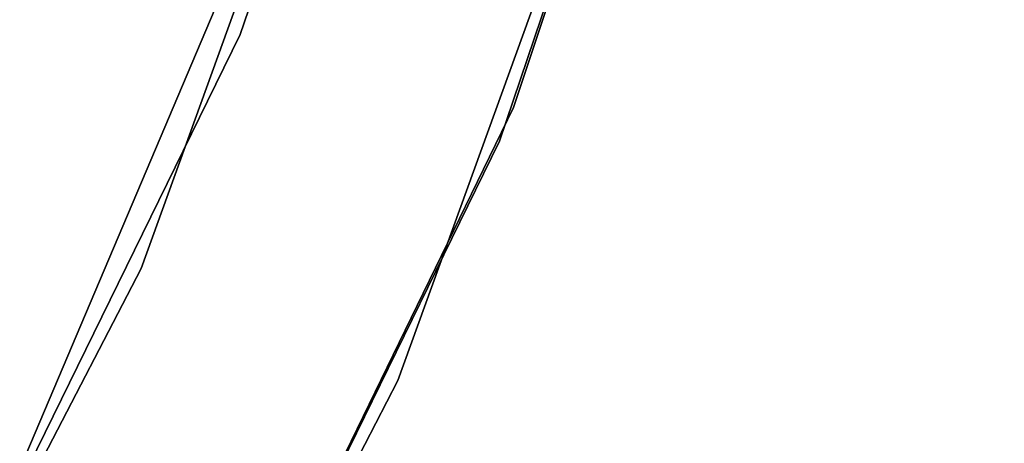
# Model space of a CAD drawing. Extents: x -91 to 91, y -91 to 262.
# Tile 237 of 256: x 56.16 to 61.43, y -25.78 to -23.51. Entities that reach past the tile are written whole.
import ezdxf

# ---------------------------------------------------------------- set-up
doc = ezdxf.new("R2010")
doc.units = 0
doc.header["$LTSCALE"] = 25.4
doc.layers.get('0').update_dxf_attribs({"linetype": 'CONTINUOUS'})

# ---------------------------------------------------------------- blocks, each defined once
blk = doc.blocks.new('ETE0_STL_1')
at = {"color": 0}
for p, q in [((57.3385, -23.5859, 159.5), (59.9265, -15.9, 159.5)), ((59.9265, -15.9, 169), (57.3385, -23.5859, 169)), ((59.9265, -15.9, 169), (57.3385, -23.5859, 169)), ((57.3385, -23.5859, 159.5), (59.9265, -15.9, 159.5)), ((58.7991, -23.9774, 158.5), (61.4257, -16.0974, 158.5)), ((61.4257, -16.0974, 159.5), (58.7991, -23.9774, 159.5)), ((58.7991, -23.9774, 158.5), (61.4257, -16.0974, 158.5)), ((61.4257, -16.0974, 159.5), (58.7991, -23.9774, 159.5)), ((61.3764, -16.2846, 159.5), (58.7257, -24.1565, 159.5)), ((58.7257, -24.1565, 169), (61.3764, -16.2846, 169)), ((61.3764, -16.2846, 159.5), (58.7257, -24.1565, 159.5)), ((58.7257, -24.1565, 169), (61.3764, -16.2846, 169)), ((59.5632, -17.2111, 330.5076), (56.8072, -24.8384, 330.5076)), ((56.8072, -24.8384, 321.0076), (59.5632, -17.2111, 321.0076)), ((56.8072, -24.8384, 321.0076), (59.5632, -17.2111, 321.0076)), ((59.5632, -17.2111, 330.5076), (56.8072, -24.8384, 330.5076)), ((58.1815, -25.4393, 330.5076), (61.0043, -17.6275, 330.5076)), ((61.0043, -17.6275, 321.0076), (58.1815, -25.4393, 321.0076)), ((58.1815, -25.4393, 330.5076), (61.0043, -17.6275, 330.5076)), ((61.0043, -17.6275, 321.0076), (58.1815, -25.4393, 321.0076)), ((55.3367, -27.8505, 327.5076), (58.4985, -20.3893, 327.5076)), ((58.4985, -20.3893, 328.5076), (55.3367, -27.8505, 328.5076)), ((55.3367, -27.8505, 327.5076), (58.4985, -20.3893, 327.5076)), ((58.4985, -20.3893, 328.5076), (55.3367, -27.8505, 328.5076)), ((53.7694, -30.8683, 159.5), (57.3385, -23.5859, 159.5)), ((57.3385, -23.5859, 169), (53.7694, -30.8683, 169)), ((57.3385, -23.5859, 169), (53.7694, -30.8683, 169)), ((53.7694, -30.8683, 159.5), (57.3385, -23.5859, 159.5)), ((57.3385, -23.5859, 169), (57.3385, -23.5859, 159.5)), ((57.3385, -23.5859, 169), (57.3385, -23.5859, 159.5)), ((55.1664, -31.4471, 158.5), (58.7991, -23.9774, 158.5)), ((58.7991, -23.9774, 159.5), (55.1664, -31.4471, 159.5)), ((55.1664, -31.4471, 158.5), (58.7991, -23.9774, 158.5)), ((58.7991, -23.9774, 159.5), (55.1664, -31.4471, 159.5)), ((58.7991, -23.9774, 158.5), (58.7991, -23.9774, 159.5)), ((58.7991, -23.9774, 158.5), (58.7991, -23.9774, 159.5)), ((58.7257, -24.1565, 159.5), (55.0703, -31.6151, 159.5)), ((55.0703, -31.6151, 169), (58.7257, -24.1565, 169)), ((58.7257, -24.1565, 159.5), (55.0703, -31.6151, 159.5)), ((55.0703, -31.6151, 169), (58.7257, -24.1565, 169)), ((58.7257, -24.1565, 159.5), (58.7257, -24.1565, 169)), ((58.7257, -24.1565, 159.5), (58.7257, -24.1565, 169)), ((56.8072, -24.8384, 330.5076), (53.0791, -32.0407, 330.5076)), ((53.0791, -32.0407, 321.0076), (56.8072, -24.8384, 321.0076)), ((53.0791, -32.0407, 321.0076), (56.8072, -24.8384, 321.0076)), ((56.8072, -24.8384, 330.5076), (53.0791, -32.0407, 330.5076)), ((56.8072, -24.8384, 321.0076), (56.8072, -24.8384, 330.5076)), ((56.8072, -24.8384, 321.0076), (56.8072, -24.8384, 330.5076)), ((54.3633, -32.8159, 330.5076), (58.1815, -25.4393, 330.5076)), ((58.1815, -25.4393, 321.0076), (54.3633, -32.8159, 321.0076)), ((54.3633, -32.8159, 330.5076), (58.1815, -25.4393, 330.5076)), ((58.1815, -25.4393, 321.0076), (54.3633, -32.8159, 321.0076)), ((58.1815, -25.4393, 330.5076), (58.1815, -25.4393, 321.0076)), ((58.1815, -25.4393, 330.5076), (58.1815, -25.4393, 321.0076))]:
    blk.add_line(p, q, dxfattribs=at)

msp = doc.modelspace()

# ---------------------------------------------------------------- block references
at = {"color": 253}
msp.add_blockref('ETE0_STL_1', (0, 0), dxfattribs=at)

doc.saveas('drawing.dxf')
